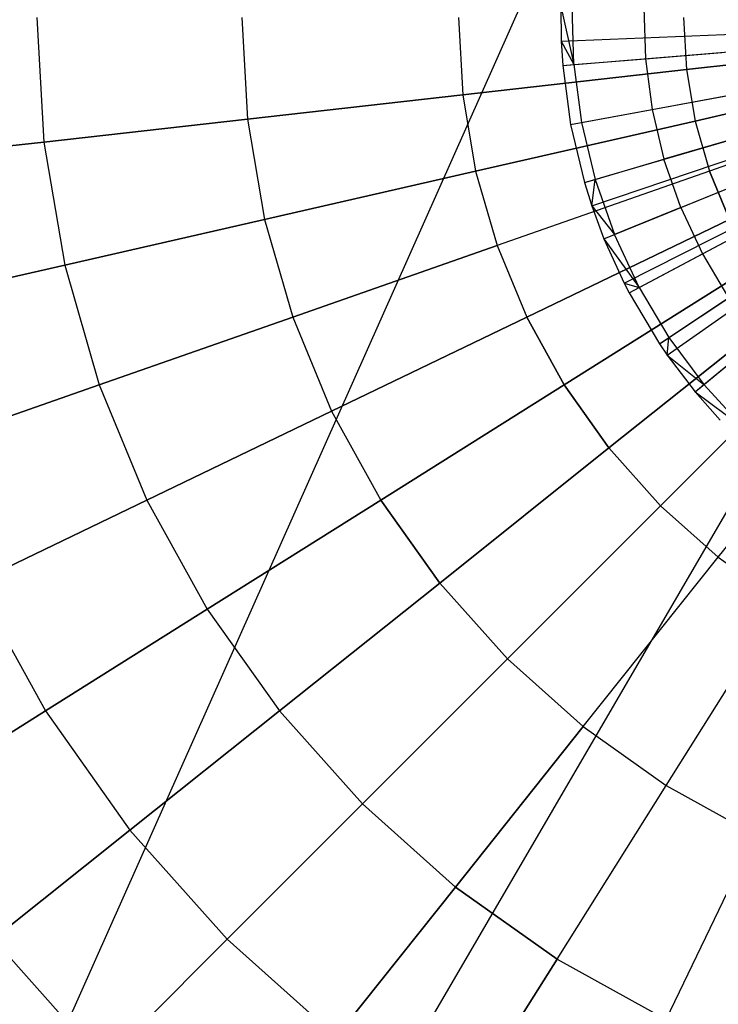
# Model space of a CAD drawing. Extents: x 0.2 to 44.2, y -21.9 to 24.
# Tile 214 of 239: x 26.5 to 29.2, y 10.2 to 13.9. Entities that reach past the tile are written whole.
import ezdxf

# ---------------------------------------------------------------- set-up
doc = ezdxf.new("R2010")
doc.units = 0
doc.header["$LTSCALE"] = 2.54
doc.layers.get('0').update_dxf_attribs({"color": 13, "linetype": 'CONTINUOUS'})

# ---------------------------------------------------------------- blocks, each defined once
blk = doc.blocks.new('GRUPUJ_2')
at = {"color": 0}
for p, q in [((24.6034, 32.198, 29), (24.6533, 31.9737, 29.0202)), ((24.6034, 32.198, 29), (24.6048, 32.0633, 29)), ((24.6034, 32.198, 29), (24.6533, 31.9737, 29.0202)), ((24.6034, 32.198, 29), (24.6048, 32.0633, 29)), ((24.6533, 31.9737, 29.0202), (24.6463, 32.1972, 29.0202)), ((24.6533, 31.9737, 29.0202), (24.6463, 32.1972, 29.0202)), ((24.9207, 32.1918, 29.1401), (24.9268, 31.9961, 29.1401)), ((24.9207, 32.1918, 29.1401), (24.9268, 31.9961, 29.1401)), ((24.6048, 32.0633, 29), (26.4433, 32.1375, 29.55)), ((24.6048, 32.0633, 29), (26.4433, 32.1375, 29.55)), ((24.6105, 31.9702, 29), (26.4444, 32.1205, 29.55)), ((24.6105, 31.9702, 29), (26.4444, 32.1205, 29.55)), ((24.6406, 31.7443, 29), (26.4498, 32.0794, 29.55)), ((24.6406, 31.7443, 29), (26.4498, 32.0794, 29.55)), ((24.6048, 32.0633, 29), (24.6533, 31.9737, 29.0202)), ((24.6048, 32.0633, 29), (24.6105, 31.9702, 29)), ((24.6048, 32.0633, 29), (24.6533, 31.9737, 29.0202)), ((24.6048, 32.0633, 29), (24.6105, 31.9702, 29)), ((24.6934, 31.5226, 29), (26.4595, 32.039, 29.55)), ((24.6934, 31.5226, 29), (26.4595, 32.039, 29.55)), ((24.6533, 31.9737, 29.0202), (24.9268, 31.9961, 29.1401)), ((24.6533, 31.9737, 29.0202), (24.9268, 31.9961, 29.1401)), ((24.7214, 31.4336, 29), (26.4646, 32.0228, 29.55)), ((24.7214, 31.4336, 29), (26.4646, 32.0228, 29.55)), ((24.7684, 31.3073, 29), (26.4731, 31.9997, 29.55)), ((24.7684, 31.3073, 29), (26.4731, 31.9997, 29.55)), ((24.9268, 31.9961, 29.1401), (25.2196, 32.0201, 29.2518)), ((24.9268, 31.9961, 29.1401), (25.2196, 32.0201, 29.2518)), ((24.9268, 31.9961, 29.1401), (24.9527, 31.8021, 29.1401)), ((24.9268, 31.9961, 29.1401), (24.9527, 31.8021, 29.1401)), ((24.6105, 31.9702, 29), (24.6533, 31.9737, 29.0202)), ((24.6105, 31.9702, 29), (24.6533, 31.9737, 29.0202)), ((24.6105, 31.9702, 29), (24.6406, 31.7443, 29)), ((24.6105, 31.9702, 29), (24.6406, 31.7443, 29)), ((24.6533, 31.9737, 29.0202), (24.6828, 31.7521, 29.0202)), ((24.6533, 31.9737, 29.0202), (24.6828, 31.7521, 29.0202)), ((24.8457, 31.1376, 29), (26.4872, 31.9688, 29.55)), ((24.8457, 31.1376, 29), (26.4872, 31.9688, 29.55)), ((24.8647, 31.1008, 29), (26.4907, 31.9621, 29.55)), ((24.8647, 31.1008, 29), (26.4907, 31.9621, 29.55)), ((24.9815, 30.905, 29), (26.512, 31.9264, 29.55)), ((24.9815, 30.905, 29), (26.512, 31.9264, 29.55)), ((25.0108, 30.8623, 29), (26.5173, 31.9186, 29.55)), ((25.0108, 30.8623, 29), (26.5173, 31.9186, 29.55)), ((25.1175, 30.7221, 29), (26.5367, 31.8931, 29.55)), ((25.1175, 30.7221, 29), (26.5367, 31.8931, 29.55)), ((24.9527, 31.8021, 29.1401), (25.2415, 31.8556, 29.2518)), ((24.9527, 31.8021, 29.1401), (25.2415, 31.8556, 29.2518)), ((24.6828, 31.7521, 29.0202), (24.9527, 31.8021, 29.1401)), ((24.6828, 31.7521, 29.0202), (24.9527, 31.8021, 29.1401)), ((24.9527, 31.8021, 29.1401), (24.998, 31.6116, 29.1401)), ((24.9527, 31.8021, 29.1401), (24.998, 31.6116, 29.1401)), ((24.6406, 31.7443, 29), (24.6828, 31.7521, 29.0202)), ((24.6406, 31.7443, 29), (24.6828, 31.7521, 29.0202)), ((24.6406, 31.7443, 29), (24.6934, 31.5226, 29)), ((24.6406, 31.7443, 29), (24.6934, 31.5226, 29)), ((24.6828, 31.7521, 29.0202), (24.7346, 31.5346, 29.0202)), ((24.6828, 31.7521, 29.0202), (24.7346, 31.5346, 29.0202)), ((25.28, 31.6941, 29.2518), (24.998, 31.6116, 29.1401)), ((25.28, 31.6941, 29.2518), (24.998, 31.6116, 29.1401)), ((24.7346, 31.5346, 29.0202), (24.998, 31.6116, 29.1401)), ((24.7346, 31.5346, 29.0202), (24.998, 31.6116, 29.1401)), ((25.0624, 31.4268, 29.1401), (24.998, 31.6116, 29.1401)), ((25.0624, 31.4268, 29.1401), (24.998, 31.6116, 29.1401)), ((24.6934, 31.5226, 29), (24.7346, 31.5346, 29.0202)), ((24.6934, 31.5226, 29), (24.7346, 31.5346, 29.0202)), ((24.6934, 31.5226, 29), (24.7214, 31.4336, 29)), ((24.6934, 31.5226, 29), (24.7214, 31.4336, 29)), ((24.7214, 31.4336, 29), (24.7346, 31.5346, 29.0202)), ((24.7214, 31.4336, 29), (24.7346, 31.5346, 29.0202)), ((24.7346, 31.5346, 29.0202), (24.8082, 31.3235, 29.0202)), ((24.7346, 31.5346, 29.0202), (24.8082, 31.3235, 29.0202)), ((25.0624, 31.4268, 29.1401), (25.3346, 31.5373, 29.2518)), ((25.0624, 31.4268, 29.1401), (25.3346, 31.5373, 29.2518)), ((24.7214, 31.4336, 29), (24.8082, 31.3235, 29.0202)), ((24.7214, 31.4336, 29), (24.7684, 31.3073, 29)), ((24.7214, 31.4336, 29), (24.8082, 31.3235, 29.0202)), ((24.7214, 31.4336, 29), (24.7684, 31.3073, 29)), ((25.0624, 31.4268, 29.1401), (24.8082, 31.3235, 29.0202)), ((25.0624, 31.4268, 29.1401), (24.8082, 31.3235, 29.0202)), ((25.0624, 31.4268, 29.1401), (25.1452, 31.2493, 29.1401)), ((25.0624, 31.4268, 29.1401), (25.1452, 31.2493, 29.1401)), ((25.1452, 31.2493, 29.1401), (25.4048, 31.3869, 29.2518)), ((25.1452, 31.2493, 29.1401), (25.4048, 31.3869, 29.2518)), ((24.7684, 31.3073, 29), (24.8082, 31.3235, 29.0202)), ((24.7684, 31.3073, 29), (24.8082, 31.3235, 29.0202)), ((24.9027, 31.1209, 29.0202), (24.8082, 31.3235, 29.0202)), ((24.9027, 31.1209, 29.0202), (24.8082, 31.3235, 29.0202)), ((24.7684, 31.3073, 29), (24.9027, 31.1209, 29.0202)), ((24.7684, 31.3073, 29), (24.8457, 31.1376, 29)), ((24.7684, 31.3073, 29), (24.9027, 31.1209, 29.0202)), ((24.7684, 31.3073, 29), (24.8457, 31.1376, 29)), ((24.9027, 31.1209, 29.0202), (25.1452, 31.2493, 29.1401)), ((24.9027, 31.1209, 29.0202), (25.1452, 31.2493, 29.1401)), ((25.1452, 31.2493, 29.1401), (25.2455, 31.0812, 29.1401)), ((25.1452, 31.2493, 29.1401), (25.2455, 31.0812, 29.1401)), ((24.8457, 31.1376, 29), (24.9027, 31.1209, 29.0202)), ((24.8457, 31.1376, 29), (24.9027, 31.1209, 29.0202)), ((24.8457, 31.1376, 29), (24.8647, 31.1008, 29)), ((24.8457, 31.1376, 29), (24.8647, 31.1008, 29)), ((24.8647, 31.1008, 29), (24.9027, 31.1209, 29.0202)), ((24.8647, 31.1008, 29), (24.9027, 31.1209, 29.0202)), ((24.8647, 31.1008, 29), (24.9815, 30.905, 29)), ((24.8647, 31.1008, 29), (24.9815, 30.905, 29)), ((24.9027, 31.1209, 29.0202), (25.0172, 30.9289, 29.0202)), ((24.9027, 31.1209, 29.0202), (25.0172, 30.9289, 29.0202)), ((25.0172, 30.9289, 29.0202), (25.2455, 31.0812, 29.1401)), ((25.0172, 30.9289, 29.0202), (25.2455, 31.0812, 29.1401)), ((24.9815, 30.905, 29), (25.0172, 30.9289, 29.0202)), ((24.9815, 30.905, 29), (25.0172, 30.9289, 29.0202)), ((24.9815, 30.905, 29), (25.0108, 30.8623, 29)), ((24.9815, 30.905, 29), (25.0108, 30.8623, 29)), ((25.0108, 30.8623, 29), (25.0172, 30.9289, 29.0202)), ((25.0108, 30.8623, 29), (25.0172, 30.9289, 29.0202)), ((25.0172, 30.9289, 29.0202), (25.1506, 30.7494, 29.0202)), ((25.0172, 30.9289, 29.0202), (25.1506, 30.7494, 29.0202)), ((25.1506, 30.7494, 29.0202), (25.3623, 30.9241, 29.1401)), ((25.1506, 30.7494, 29.0202), (25.3623, 30.9241, 29.1401)), ((25.0108, 30.8623, 29), (25.1506, 30.7494, 29.0202)), ((25.0108, 30.8623, 29), (25.1175, 30.7221, 29)), ((25.0108, 30.8623, 29), (25.1506, 30.7494, 29.0202)), ((25.0108, 30.8623, 29), (25.1175, 30.7221, 29)), ((25.1175, 30.7221, 29), (25.1506, 30.7494, 29.0202)), ((25.1175, 30.7221, 29), (25.1506, 30.7494, 29.0202)), ((25.1506, 30.7494, 29.0202), (25.3014, 30.5844, 29.0202)), ((25.1506, 30.7494, 29.0202), (25.3014, 30.5844, 29.0202)), ((25.1175, 30.7221, 29), (25.3014, 30.5844, 29.0202)), ((25.1175, 30.7221, 29), (25.3014, 30.5844, 29.0202)), ((25.1175, 30.7221, 29), (25.2133, 30.6132, 29)), ((25.1175, 30.7221, 29), (25.2133, 30.6132, 29))]:
    blk.add_line(p, q, dxfattribs=at)
blk = doc.blocks.new('KARO-10934_STL')
at = {"color": 0}
for p in [(28.9732, 15.2252, 125.8858), (28.9732, 15.2252, 125.8858), (30.5796, 14.402, 125.8858), (30.5796, 14.402, 125.8858)]:
    blk.add_line(p, (22.1855, 0, 125.7675), dxfattribs=at)
blk.add_blockref('GRUPUJ_2', (3.9714, -18.2138, 12.8689), dxfattribs=at)
blk = doc.blocks.new('GRUPUJ_1')
at = {"color": 0}
for p, q in [((26.346, 35.8804, 26.1675), (26.3728, 35.4038, 26.1675)), ((26.346, 35.8804, 26.1675), (26.3728, 35.4038, 26.1675)), ((26.346, 35.8804, 39.7151), (26.3728, 35.4038, 39.7151)), ((26.346, 35.8804, 39.7151), (26.3728, 35.4038, 39.7151)), ((27.1312, 35.8804, 25.7335), (27.153, 35.4918, 25.7335)), ((27.1312, 35.8804, 25.7335), (27.153, 35.4918, 25.7335)), ((27.1312, 35.8804, 40.149), (27.153, 35.4918, 40.149)), ((27.1312, 35.8804, 40.149), (27.153, 35.4918, 40.149)), ((27.96, 35.8804, 25.3902), (27.9766, 35.5846, 25.3902)), ((27.96, 35.8804, 25.3902), (27.9766, 35.5846, 25.3902)), ((27.96, 35.8804, 40.4923), (27.9766, 35.5846, 40.4923)), ((27.96, 35.8804, 40.4923), (27.9766, 35.5846, 40.4923)), ((28.8221, 35.8804, 25.1418), (28.8333, 35.6811, 25.1418)), ((28.8221, 35.8804, 25.1418), (28.8333, 35.6811, 25.1418)), ((28.8221, 35.8804, 40.7407), (28.8333, 35.6811, 40.7407)), ((28.8221, 35.8804, 40.7407), (28.8333, 35.6811, 40.7407)), ((29.7122, 35.7801, 24.9916), (28.8333, 35.6811, 25.1418)), ((28.8333, 35.6811, 40.7407), (29.7122, 35.7801, 40.891)), ((28.8333, 35.6811, 40.7407), (29.7122, 35.7801, 40.891)), ((29.7122, 35.7801, 24.9916), (28.8333, 35.6811, 25.1418)), ((28.8333, 35.6811, 25.1418), (27.9766, 35.5846, 25.3902)), ((27.9766, 35.5846, 40.4923), (28.8333, 35.6811, 40.7407)), ((28.8333, 35.6811, 25.1418), (27.9766, 35.5846, 25.3902)), ((27.9766, 35.5846, 40.4923), (28.8333, 35.6811, 40.7407)), ((28.8333, 35.6811, 40.7407), (28.8667, 35.4843, 40.7407)), ((28.8333, 35.6811, 25.1418), (28.8667, 35.4843, 25.1418)), ((28.8333, 35.6811, 25.1418), (28.8667, 35.4843, 25.1418)), ((28.8333, 35.6811, 40.7407), (28.8667, 35.4843, 40.7407)), ((29.729, 35.6811, 40.891), (28.8667, 35.4843, 40.7407)), ((29.729, 35.6811, 40.891), (28.8667, 35.4843, 40.7407)), ((28.8667, 35.4843, 25.1418), (29.729, 35.6811, 24.9916)), ((28.8667, 35.4843, 25.1418), (29.729, 35.6811, 24.9916)), ((27.9766, 35.5846, 25.3902), (27.153, 35.4918, 25.7335)), ((27.153, 35.4918, 40.149), (27.9766, 35.5846, 40.4923)), ((27.9766, 35.5846, 25.3902), (27.153, 35.4918, 25.7335)), ((27.153, 35.4918, 40.149), (27.9766, 35.5846, 40.4923)), ((27.9766, 35.5846, 25.3902), (28.0263, 35.2924, 25.3902)), ((27.9766, 35.5846, 25.3902), (28.0263, 35.2924, 25.3902)), ((27.9766, 35.5846, 40.4923), (28.0263, 35.2924, 40.4923)), ((27.9766, 35.5846, 40.4923), (28.0263, 35.2924, 40.4923)), ((29.7568, 35.5846, 40.891), (28.922, 35.2924, 40.7407)), ((29.7568, 35.5846, 40.891), (28.922, 35.2924, 40.7407)), ((29.7568, 35.5846, 24.9916), (28.922, 35.2924, 25.1418)), ((29.7568, 35.5846, 24.9916), (28.922, 35.2924, 25.1418)), ((27.153, 35.4918, 25.7335), (26.3728, 35.4038, 26.1675)), ((26.3728, 35.4038, 39.7151), (27.153, 35.4918, 40.149)), ((26.3728, 35.4038, 39.7151), (27.153, 35.4918, 40.149)), ((27.153, 35.4918, 25.7335), (26.3728, 35.4038, 26.1675)), ((27.153, 35.4918, 40.149), (27.2182, 35.108, 40.149)), ((27.153, 35.4918, 25.7335), (27.2182, 35.108, 25.7335)), ((27.153, 35.4918, 25.7335), (27.2182, 35.108, 25.7335)), ((27.153, 35.4918, 40.149), (27.2182, 35.108, 40.149)), ((28.8667, 35.4843, 40.7407), (28.0263, 35.2924, 40.4923)), ((28.0263, 35.2924, 25.3902), (28.8667, 35.4843, 25.1418)), ((28.0263, 35.2924, 25.3902), (28.8667, 35.4843, 25.1418)), ((28.8667, 35.4843, 40.7407), (28.0263, 35.2924, 40.4923)), ((28.8667, 35.4843, 40.7407), (28.922, 35.2924, 40.7407)), ((28.8667, 35.4843, 40.7407), (28.922, 35.2924, 40.7407)), ((28.8667, 35.4843, 25.1418), (28.922, 35.2924, 25.1418)), ((28.8667, 35.4843, 25.1418), (28.922, 35.2924, 25.1418)), ((26.3728, 35.4038, 26.1675), (25.6457, 35.3219, 26.6866)), ((25.6457, 35.3219, 39.1959), (26.3728, 35.4038, 39.7151)), ((25.6457, 35.3219, 39.1959), (26.3728, 35.4038, 39.7151)), ((26.3728, 35.4038, 26.1675), (25.6457, 35.3219, 26.6866)), ((26.3728, 35.4038, 39.7151), (26.4527, 34.9333, 39.7151)), ((26.3728, 35.4038, 39.7151), (26.4527, 34.9333, 39.7151)), ((26.3728, 35.4038, 26.1675), (26.4527, 34.9333, 26.1675)), ((26.3728, 35.4038, 26.1675), (26.4527, 34.9333, 26.1675)), ((28.0263, 35.2924, 40.4923), (27.2182, 35.108, 40.149)), ((27.2182, 35.108, 25.7335), (28.0263, 35.2924, 25.3902)), ((27.2182, 35.108, 25.7335), (28.0263, 35.2924, 25.3902)), ((28.0263, 35.2924, 40.4923), (27.2182, 35.108, 40.149)), ((28.0263, 35.2924, 40.4923), (28.1083, 35.0077, 40.4923)), ((28.0263, 35.2924, 40.4923), (28.1083, 35.0077, 40.4923)), ((28.0263, 35.2924, 25.3902), (28.1083, 35.0077, 25.3902)), ((28.0263, 35.2924, 25.3902), (28.1083, 35.0077, 25.3902)), ((28.922, 35.2924, 40.7407), (28.1083, 35.0077, 40.4923)), ((28.922, 35.2924, 40.7407), (28.1083, 35.0077, 40.4923)), ((28.922, 35.2924, 25.1418), (28.1083, 35.0077, 25.3902)), ((28.922, 35.2924, 25.1418), (28.1083, 35.0077, 25.3902)), ((28.9984, 35.108, 40.7407), (28.922, 35.2924, 40.7407)), ((28.9984, 35.108, 40.7407), (28.922, 35.2924, 40.7407)), ((28.922, 35.2924, 25.1418), (28.9984, 35.108, 25.1418)), ((28.922, 35.2924, 25.1418), (28.9984, 35.108, 25.1418)), ((27.2182, 35.108, 40.149), (26.4527, 34.9333, 39.7151)), ((27.2182, 35.108, 40.149), (26.4527, 34.9333, 39.7151)), ((26.4527, 34.9333, 26.1675), (27.2182, 35.108, 25.7335)), ((26.4527, 34.9333, 26.1675), (27.2182, 35.108, 25.7335)), ((27.2182, 35.108, 40.149), (27.326, 34.734, 40.149)), ((27.2182, 35.108, 40.149), (27.326, 34.734, 40.149)), ((27.2182, 35.108, 25.7335), (27.326, 34.734, 25.7335)), ((27.2182, 35.108, 25.7335), (27.326, 34.734, 25.7335)), ((28.9984, 35.108, 40.7407), (28.2217, 34.734, 40.4923)), ((28.9984, 35.108, 40.7407), (28.2217, 34.734, 40.4923)), ((28.2217, 34.734, 25.3902), (28.9984, 35.108, 25.1418)), ((28.2217, 34.734, 25.3902), (28.9984, 35.108, 25.1418)), ((27.326, 34.734, 40.149), (28.1083, 35.0077, 40.4923)), ((27.326, 34.734, 40.149), (28.1083, 35.0077, 40.4923)), ((28.1083, 35.0077, 25.3902), (27.326, 34.734, 25.7335)), ((28.1083, 35.0077, 25.3902), (27.326, 34.734, 25.7335)), ((28.1083, 35.0077, 40.4923), (28.2217, 34.734, 40.4923)), ((28.1083, 35.0077, 40.4923), (28.2217, 34.734, 40.4923)), ((28.1083, 35.0077, 25.3902), (28.2217, 34.734, 25.3902)), ((28.1083, 35.0077, 25.3902), (28.2217, 34.734, 25.3902)), ((26.4527, 34.9333, 39.7151), (25.7394, 34.7705, 39.1959)), ((26.4527, 34.9333, 39.7151), (25.7394, 34.7705, 39.1959)), ((25.7394, 34.7705, 26.6866), (26.4527, 34.9333, 26.1675)), ((25.7394, 34.7705, 26.6866), (26.4527, 34.9333, 26.1675)), ((26.4527, 34.9333, 39.7151), (26.5849, 34.4746, 39.7151)), ((26.4527, 34.9333, 39.7151), (26.5849, 34.4746, 39.7151)), ((26.4527, 34.9333, 26.1675), (26.5849, 34.4746, 26.1675)), ((26.4527, 34.9333, 26.1675), (26.5849, 34.4746, 26.1675)), ((29.0949, 34.9333, 40.7407), (28.365, 34.4746, 40.4923)), ((29.0949, 34.9333, 40.7407), (28.365, 34.4746, 40.4923)), ((28.365, 34.4746, 25.3902), (29.0949, 34.9333, 25.1418)), ((28.365, 34.4746, 25.3902), (29.0949, 34.9333, 25.1418)), ((29.2105, 34.7705, 40.7407), (28.5365, 34.233, 40.4923)), ((29.2105, 34.7705, 40.7407), (28.5365, 34.233, 40.4923)), ((28.5365, 34.233, 25.3902), (29.2105, 34.7705, 25.1418)), ((28.5365, 34.233, 25.3902), (29.2105, 34.7705, 25.1418)), ((26.5849, 34.4746, 39.7151), (27.326, 34.734, 40.149)), ((27.326, 34.734, 25.7335), (26.5849, 34.4746, 26.1675)), ((27.326, 34.734, 25.7335), (26.5849, 34.4746, 26.1675)), ((26.5849, 34.4746, 39.7151), (27.326, 34.734, 40.149)), ((27.326, 34.734, 25.7335), (27.4749, 34.3744, 25.7335)), ((27.326, 34.734, 40.149), (27.4749, 34.3744, 40.149)), ((27.326, 34.734, 25.7335), (27.4749, 34.3744, 25.7335)), ((27.326, 34.734, 40.149), (27.4749, 34.3744, 40.149)), ((28.2217, 34.734, 40.4923), (27.4749, 34.3744, 40.149)), ((27.4749, 34.3744, 25.7335), (28.2217, 34.734, 25.3902)), ((28.2217, 34.734, 40.4923), (27.4749, 34.3744, 40.149)), ((27.4749, 34.3744, 25.7335), (28.2217, 34.734, 25.3902)), ((28.365, 34.4746, 40.4923), (28.2217, 34.734, 40.4923)), ((28.365, 34.4746, 40.4923), (28.2217, 34.734, 40.4923)), ((28.2217, 34.734, 25.3902), (28.365, 34.4746, 25.3902)), ((28.2217, 34.734, 25.3902), (28.365, 34.4746, 25.3902)), ((28.7339, 34.0121, 40.4923), (29.3435, 34.6216, 40.7407)), ((28.7339, 34.0121, 40.4923), (29.3435, 34.6216, 40.7407)), ((28.7339, 34.0121, 25.3902), (29.3435, 34.6216, 25.1418)), ((28.7339, 34.0121, 25.3902), (29.3435, 34.6216, 25.1418)), ((28.9549, 33.8146, 40.4923), (29.4923, 34.4886, 40.7407)), ((28.9549, 33.8146, 40.4923), (29.4923, 34.4886, 40.7407)), ((28.9549, 33.8146, 25.3902), (29.4923, 34.4886, 25.1418)), ((28.9549, 33.8146, 25.3902), (29.4923, 34.4886, 25.1418)), ((25.8942, 34.233, 39.1959), (26.5849, 34.4746, 39.7151)), ((26.5849, 34.4746, 26.1675), (25.8942, 34.233, 26.6866)), ((26.5849, 34.4746, 26.1675), (25.8942, 34.233, 26.6866)), ((25.8942, 34.233, 39.1959), (26.5849, 34.4746, 39.7151)), ((26.5849, 34.4746, 26.1675), (26.7675, 34.0337, 26.1675)), ((26.5849, 34.4746, 26.1675), (26.7675, 34.0337, 26.1675)), ((26.5849, 34.4746, 39.7151), (26.7675, 34.0337, 39.7151)), ((26.5849, 34.4746, 39.7151), (26.7675, 34.0337, 39.7151)), ((28.365, 34.4746, 40.4923), (27.6632, 34.0337, 40.149)), ((28.365, 34.4746, 40.4923), (27.6632, 34.0337, 40.149)), ((27.6632, 34.0337, 25.7335), (28.365, 34.4746, 25.3902)), ((27.6632, 34.0337, 25.7335), (28.365, 34.4746, 25.3902)), ((28.5365, 34.233, 40.4923), (28.365, 34.4746, 40.4923)), ((28.5365, 34.233, 40.4923), (28.365, 34.4746, 40.4923)), ((28.365, 34.4746, 25.3902), (28.5365, 34.233, 25.3902)), ((28.365, 34.4746, 25.3902), (28.5365, 34.233, 25.3902)), ((27.4749, 34.3744, 40.149), (26.7675, 34.0337, 39.7151)), ((26.7675, 34.0337, 26.1675), (27.4749, 34.3744, 25.7335)), ((26.7675, 34.0337, 26.1675), (27.4749, 34.3744, 25.7335)), ((27.4749, 34.3744, 40.149), (26.7675, 34.0337, 39.7151)), ((27.4749, 34.3744, 40.149), (27.6632, 34.0337, 40.149)), ((27.4749, 34.3744, 40.149), (27.6632, 34.0337, 40.149)), ((27.4749, 34.3744, 25.7335), (27.6632, 34.0337, 25.7335)), ((27.4749, 34.3744, 25.7335), (27.6632, 34.0337, 25.7335)), ((28.5365, 34.233, 40.4923), (27.8885, 33.7162, 40.149)), ((28.5365, 34.233, 40.4923), (27.8885, 33.7162, 40.149)), ((27.8885, 33.7162, 25.7335), (28.5365, 34.233, 25.3902)), ((27.8885, 33.7162, 25.7335), (28.5365, 34.233, 25.3902)), ((28.7339, 34.0121, 40.4923), (28.5365, 34.233, 40.4923)), ((28.7339, 34.0121, 40.4923), (28.5365, 34.233, 40.4923)), ((28.5365, 34.233, 25.3902), (28.7339, 34.0121, 25.3902)), ((28.5365, 34.233, 25.3902), (28.7339, 34.0121, 25.3902)), ((26.7675, 34.0337, 39.7151), (26.1083, 33.7162, 39.1959)), ((26.1083, 33.7162, 26.6866), (26.7675, 34.0337, 26.1675)), ((26.1083, 33.7162, 26.6866), (26.7675, 34.0337, 26.1675)), ((26.7675, 34.0337, 39.7151), (26.1083, 33.7162, 39.1959)), ((26.7675, 34.0337, 39.7151), (26.9984, 33.6159, 39.7151)), ((26.7675, 34.0337, 39.7151), (26.9984, 33.6159, 39.7151)), ((26.7675, 34.0337, 26.1675), (26.9984, 33.6159, 26.1675)), ((26.7675, 34.0337, 26.1675), (26.9984, 33.6159, 26.1675)), ((27.6632, 34.0337, 40.149), (26.9984, 33.6159, 39.7151)), ((27.6632, 34.0337, 40.149), (26.9984, 33.6159, 39.7151)), ((26.9984, 33.6159, 26.1675), (27.6632, 34.0337, 25.7335)), ((26.9984, 33.6159, 26.1675), (27.6632, 34.0337, 25.7335)), ((27.8885, 33.7162, 40.149), (27.6632, 34.0337, 40.149)), ((27.8885, 33.7162, 40.149), (27.6632, 34.0337, 40.149)), ((27.6632, 34.0337, 25.7335), (27.8885, 33.7162, 25.7335)), ((27.6632, 34.0337, 25.7335), (27.8885, 33.7162, 25.7335)), ((28.7339, 34.0121, 40.4923), (28.1478, 33.426, 40.149)), ((28.7339, 34.0121, 40.4923), (28.1478, 33.426, 40.149)), ((28.1478, 33.426, 25.7335), (28.7339, 34.0121, 25.3902)), ((28.1478, 33.426, 25.7335), (28.7339, 34.0121, 25.3902)), ((28.7339, 34.0121, 40.4923), (28.9549, 33.8146, 40.4923)), ((28.7339, 34.0121, 40.4923), (28.9549, 33.8146, 40.4923)), ((28.7339, 34.0121, 25.3902), (28.9549, 33.8146, 25.3902)), ((28.7339, 34.0121, 25.3902), (28.9549, 33.8146, 25.3902)), ((28.4381, 33.1666, 40.149), (28.9549, 33.8146, 40.4923)), ((28.4381, 33.1666, 40.149), (28.9549, 33.8146, 40.4923)), ((28.4381, 33.1666, 25.7335), (28.9549, 33.8146, 25.3902)), ((28.4381, 33.1666, 25.7335), (28.9549, 33.8146, 25.3902)), ((28.9549, 33.8146, 40.4923), (29.1965, 33.6432, 40.4923)), ((28.9549, 33.8146, 40.4923), (29.1965, 33.6432, 40.4923)), ((28.9549, 33.8146, 25.3902), (29.1965, 33.6432, 25.3902)), ((28.9549, 33.8146, 25.3902), (29.1965, 33.6432, 25.3902)), ((26.1083, 33.7162, 39.1959), (26.3789, 33.2267, 39.1959)), ((26.1083, 33.7162, 39.1959), (26.3789, 33.2267, 39.1959)), ((26.1083, 33.7162, 26.6866), (26.3789, 33.2267, 26.6866)), ((26.1083, 33.7162, 26.6866), (26.3789, 33.2267, 26.6866)), ((27.8885, 33.7162, 40.149), (27.2746, 33.2267, 39.7151)), ((27.8885, 33.7162, 40.149), (27.2746, 33.2267, 39.7151)), ((27.2746, 33.2267, 26.1675), (27.8885, 33.7162, 25.7335)), ((27.2746, 33.2267, 26.1675), (27.8885, 33.7162, 25.7335)), ((28.1478, 33.426, 40.149), (27.8885, 33.7162, 40.149)), ((28.1478, 33.426, 40.149), (27.8885, 33.7162, 40.149)), ((27.8885, 33.7162, 25.7335), (28.1478, 33.426, 25.7335)), ((27.8885, 33.7162, 25.7335), (28.1478, 33.426, 25.7335)), ((26.9984, 33.6159, 39.7151), (26.3789, 33.2267, 39.1959)), ((26.9984, 33.6159, 39.7151), (26.3789, 33.2267, 39.1959)), ((26.3789, 33.2267, 26.6866), (26.9984, 33.6159, 26.1675)), ((26.3789, 33.2267, 26.6866), (26.9984, 33.6159, 26.1675)), ((26.9984, 33.6159, 39.7151), (27.2746, 33.2267, 39.7151)), ((26.9984, 33.6159, 39.7151), (27.2746, 33.2267, 39.7151)), ((26.9984, 33.6159, 26.1675), (27.2746, 33.2267, 26.1675)), ((26.9984, 33.6159, 26.1675), (27.2746, 33.2267, 26.1675)), ((28.7555, 32.9414, 40.149), (29.1965, 33.6432, 40.4923)), ((28.7555, 32.9414, 40.149), (29.1965, 33.6432, 40.4923)), ((28.7555, 32.9414, 25.7335), (29.1965, 33.6432, 25.3902)), ((28.7555, 32.9414, 25.7335), (29.1965, 33.6432, 25.3902)), ((28.1478, 33.426, 40.149), (27.5926, 32.8708, 39.7151)), ((28.1478, 33.426, 40.149), (27.5926, 32.8708, 39.7151)), ((27.5926, 32.8708, 26.1675), (28.1478, 33.426, 25.7335)), ((27.5926, 32.8708, 26.1675), (28.1478, 33.426, 25.7335)), ((28.4381, 33.1666, 40.149), (28.1478, 33.426, 40.149)), ((28.4381, 33.1666, 40.149), (28.1478, 33.426, 40.149)), ((28.1478, 33.426, 25.7335), (28.4381, 33.1666, 25.7335)), ((28.1478, 33.426, 25.7335), (28.4381, 33.1666, 25.7335)), ((26.3789, 33.2267, 39.1959), (25.8125, 32.8708, 38.5981)), ((26.3789, 33.2267, 39.1959), (25.8125, 32.8708, 38.5981)), ((25.8125, 32.8708, 27.2844), (26.3789, 33.2267, 26.6866)), ((25.8125, 32.8708, 27.2844), (26.3789, 33.2267, 26.6866)), ((26.3789, 33.2267, 39.1959), (26.7025, 32.7705, 39.1959)), ((26.3789, 33.2267, 39.1959), (26.7025, 32.7705, 39.1959)), ((26.3789, 33.2267, 26.6866), (26.7025, 32.7705, 26.6866)), ((26.3789, 33.2267, 26.6866), (26.7025, 32.7705, 26.6866)), ((27.2746, 33.2267, 39.7151), (26.7025, 32.7705, 39.1959)), ((27.2746, 33.2267, 39.7151), (26.7025, 32.7705, 39.1959)), ((26.7025, 32.7705, 26.6866), (27.2746, 33.2267, 26.1675)), ((26.7025, 32.7705, 26.6866), (27.2746, 33.2267, 26.1675)), ((27.5926, 32.8708, 39.7151), (27.2746, 33.2267, 39.7151)), ((27.5926, 32.8708, 39.7151), (27.2746, 33.2267, 39.7151)), ((27.2746, 33.2267, 26.1675), (27.5926, 32.8708, 26.1675)), ((27.2746, 33.2267, 26.1675), (27.5926, 32.8708, 26.1675)), ((28.4381, 33.1666, 40.149), (27.9485, 32.5527, 39.7151)), ((28.4381, 33.1666, 40.149), (27.9485, 32.5527, 39.7151)), ((27.9485, 32.5527, 26.1675), (28.4381, 33.1666, 25.7335)), ((27.9485, 32.5527, 26.1675), (28.4381, 33.1666, 25.7335)), ((28.4381, 33.1666, 40.149), (28.7555, 32.9414, 40.149)), ((28.4381, 33.1666, 40.149), (28.7555, 32.9414, 40.149)), ((28.4381, 33.1666, 25.7335), (28.7555, 32.9414, 25.7335)), ((28.4381, 33.1666, 25.7335), (28.7555, 32.9414, 25.7335)), ((28.3378, 32.2765, 39.7151), (28.7555, 32.9414, 40.149)), ((28.3378, 32.2765, 39.7151), (28.7555, 32.9414, 40.149)), ((28.3378, 32.2765, 26.1675), (28.7555, 32.9414, 25.7335)), ((28.3378, 32.2765, 26.1675), (28.7555, 32.9414, 25.7335)), ((28.7555, 32.9414, 40.149), (29.0962, 32.7531, 40.149)), ((28.7555, 32.9414, 40.149), (29.0962, 32.7531, 40.149)), ((28.7555, 32.9414, 25.7335), (29.0962, 32.7531, 25.7335)), ((28.7555, 32.9414, 25.7335), (29.0962, 32.7531, 25.7335)), ((27.5926, 32.8708, 39.7151), (27.0753, 32.3534, 39.1959)), ((27.5926, 32.8708, 39.7151), (27.0753, 32.3534, 39.1959)), ((27.0753, 32.3534, 26.6866), (27.5926, 32.8708, 26.1675)), ((27.0753, 32.3534, 26.6866), (27.5926, 32.8708, 26.1675)), ((27.9485, 32.5527, 39.7151), (27.5926, 32.8708, 39.7151)), ((27.9485, 32.5527, 39.7151), (27.5926, 32.8708, 39.7151)), ((27.5926, 32.8708, 26.1675), (27.9485, 32.5527, 26.1675)), ((27.5926, 32.8708, 26.1675), (27.9485, 32.5527, 26.1675)), ((26.7025, 32.7705, 39.1959), (26.1796, 32.3534, 38.5981)), ((26.7025, 32.7705, 39.1959), (26.1796, 32.3534, 38.5981)), ((26.1796, 32.3534, 27.2844), (26.7025, 32.7705, 26.6866)), ((26.1796, 32.3534, 27.2844), (26.7025, 32.7705, 26.6866)), ((26.7025, 32.7705, 39.1959), (27.0753, 32.3534, 39.1959)), ((26.7025, 32.7705, 39.1959), (27.0753, 32.3534, 39.1959)), ((26.7025, 32.7705, 26.6866), (27.0753, 32.3534, 26.6866)), ((26.7025, 32.7705, 26.6866), (27.0753, 32.3534, 26.6866)), ((28.7555, 32.0456, 39.7151), (29.0962, 32.7531, 40.149)), ((28.7555, 32.0456, 39.7151), (29.0962, 32.7531, 40.149)), ((28.7555, 32.0456, 26.1675), (29.0962, 32.7531, 25.7335)), ((28.7555, 32.0456, 26.1675), (29.0962, 32.7531, 25.7335)), ((27.9485, 32.5527, 39.7151), (27.4923, 31.9807, 39.1959)), ((27.9485, 32.5527, 39.7151), (27.4923, 31.9807, 39.1959)), ((27.4923, 31.9807, 26.6866), (27.9485, 32.5527, 26.1675)), ((27.4923, 31.9807, 26.6866), (27.9485, 32.5527, 26.1675)), ((28.3378, 32.2765, 39.7151), (27.9485, 32.5527, 39.7151)), ((28.3378, 32.2765, 39.7151), (27.9485, 32.5527, 39.7151)), ((27.9485, 32.5527, 26.1675), (28.3378, 32.2765, 26.1675)), ((27.9485, 32.5527, 26.1675), (28.3378, 32.2765, 26.1675)), ((26.1796, 32.3534, 38.5981), (26.6023, 31.8804, 38.5981)), ((26.1796, 32.3534, 27.2844), (26.6023, 31.8804, 27.2844)), ((26.1796, 32.3534, 27.2844), (26.6023, 31.8804, 27.2844)), ((26.1796, 32.3534, 38.5981), (26.6023, 31.8804, 38.5981)), ((27.0753, 32.3534, 39.1959), (26.6023, 31.8804, 38.5981)), ((27.0753, 32.3534, 39.1959), (26.6023, 31.8804, 38.5981)), ((26.6023, 31.8804, 27.2844), (27.0753, 32.3534, 26.6866)), ((26.6023, 31.8804, 27.2844), (27.0753, 32.3534, 26.6866)), ((27.4923, 31.9807, 39.1959), (27.0753, 32.3534, 39.1959)), ((27.4923, 31.9807, 39.1959), (27.0753, 32.3534, 39.1959)), ((27.0753, 32.3534, 26.6866), (27.4923, 31.9807, 26.6866)), ((27.0753, 32.3534, 26.6866), (27.4923, 31.9807, 26.6866)), ((28.3378, 32.2765, 39.7151), (27.9485, 31.657, 39.1959)), ((28.3378, 32.2765, 39.7151), (27.9485, 31.657, 39.1959)), ((27.9485, 31.657, 26.6866), (28.3378, 32.2765, 26.1675)), ((27.9485, 31.657, 26.6866), (28.3378, 32.2765, 26.1675)), ((28.3378, 32.2765, 39.7151), (28.7555, 32.0456, 39.7151)), ((28.3378, 32.2765, 39.7151), (28.7555, 32.0456, 39.7151)), ((28.3378, 32.2765, 26.1675), (28.7555, 32.0456, 26.1675)), ((28.3378, 32.2765, 26.1675), (28.7555, 32.0456, 26.1675))]:
    blk.add_line(p, q, dxfattribs=at)
blk = doc.blocks.new('GRUPUJ_3')
at = {"color": 0}
for name, p in [('GRUPUJ_1', (0, 0)), ('KARO-10934_STL', (-0.2222, 21.9402, -1.2505))]:
    blk.add_blockref(name, p, dxfattribs=at)

msp = doc.modelspace()

# ---------------------------------------------------------------- block references
at = {"color": 0}
msp.add_blockref('GRUPUJ_3', (0.2222, -21.9402, 1.2505), dxfattribs=at)

doc.saveas('drawing.dxf')
